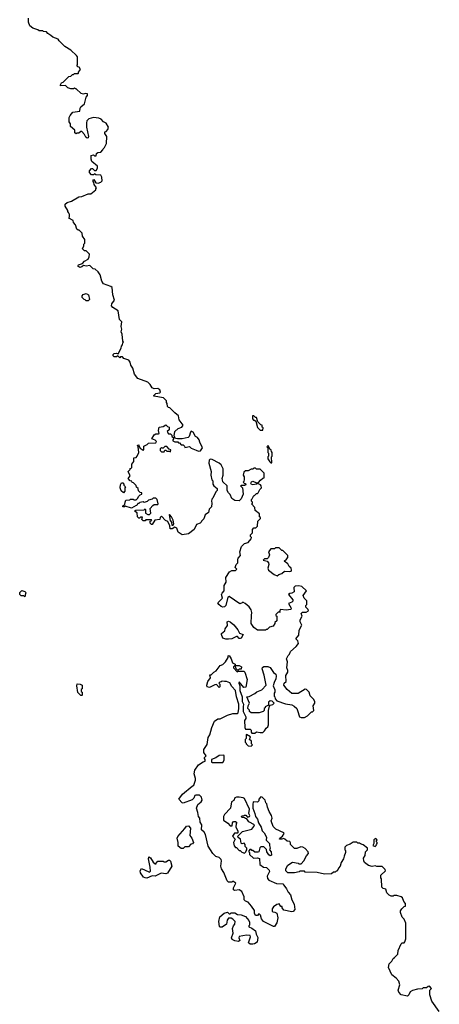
# Model space of a CAD drawing. Extents: x 2807299 to 2951576, y 860688 to 1033801.
# Tile 14 of 72: x 2915650 to 2920285, y 925989 to 936864. Entities that reach past the tile are written whole.
import ezdxf

# ---------------------------------------------------------------- set-up
doc = ezdxf.new("R2010")
doc.units = 0

msp = doc.modelspace()

# ---------------------------------------------------------------- linework, layer by layer
at = {"layer": '0CON10XD'}
for points in [[(2916288, 936435), (2916288, 936455), (2916279, 936469), (2916216, 936526), (2916147, 936567), (2916085, 936630), (2916075, 936648), (2916015, 936670), (2915995, 936690), (2915961, 936711), (2915945, 936730), (2915913, 936733), (2915905, 936740), (2915865, 936740), (2915852, 936752), (2915795, 936770), (2915762, 936795), (2915748, 936835), (2915748, 936882)], [(2917908, 930615), (2917929, 930651), (2917928, 930705), (2917968, 930765), (2917995, 930781), (2918035, 930780), (2918050, 930795), (2918030, 930815), (2918040, 930845), (2918060, 930865), (2918058, 930905), (2918063, 930917), (2918090, 930945), (2918080, 930985), (2918100, 931045), (2918135, 931080), (2918175, 931090), (2918208, 931132), (2918210, 931145), (2918200, 931155), (2918200, 931175), (2918220, 931195), (2918220, 931235), (2918235, 931250), (2918257, 931253), (2918275, 931270), (2918280, 931325), (2918310, 931355), (2918310, 931365), (2918300, 931375), (2918300, 931405), (2918250, 931445), (2918248, 931478), (2918210, 931515), (2918220, 931525), (2918220, 931535), (2918210, 931545), (2918210, 931565), (2918218, 931572), (2918235, 931610), (2918245, 931610), (2918265, 931630), (2918275, 931630), (2918285, 931640), (2918302, 931675), (2918320, 931695), (2918318, 931715), (2918310, 931725), (2918275, 931740), (2918267, 931733), (2918225, 931726), (2918212, 931732), (2918204, 931745), (2918210, 931760), (2918225, 931766), (2918265, 931750), (2918288, 931752), (2918311, 931779), (2918335, 931800), (2918350, 931805), (2918350, 931855), (2918308, 931898), (2918265, 931900), (2918255, 931910), (2918235, 931910), (2918225, 931900), (2918205, 931900), (2918175, 931880), (2918145, 931880), (2918124, 931866), (2918118, 931835), (2918128, 931815), (2918130, 931785), (2918127, 931763), (2918120, 931755), (2918132, 931742), (2918145, 931740), (2918148, 931725), (2918135, 931718), (2918095, 931720), (2918090, 931715), (2918110, 931695), (2918118, 931625), (2918098, 931572), (2918075, 931550), (2918025, 931552), (2917994, 931574), (2917975, 931620), (2917957, 931637), (2917942, 931665), (2917940, 931715), (2917895, 931760), (2917891, 931781), (2917888, 931795), (2917899, 931835), (2917896, 931904), (2917877, 931947), (2917855, 931966), (2917777, 932007), (2917755, 932010), (2917742, 931998), (2917738, 931965), (2917766, 931875), (2917760, 931835), (2917773, 931783), (2917782, 931772), (2917783, 931733), (2917794, 931714), (2917830, 931685), (2917830, 931665), (2917815, 931650), (2917785, 931580), (2917773, 931567), (2917768, 931545), (2917772, 931525), (2917768, 931485), (2917743, 931457), (2917735, 931420), (2917700, 931395), (2917685, 931350), (2917660, 931325), (2917656, 931314), (2917645, 931302), (2917602, 931288), (2917578, 931235), (2917515, 931186), (2917445, 931173), (2917402, 931205), (2917385, 931248), (2917365, 931258), (2917335, 931240), (2917312, 931242), (2917310, 931275), (2917285, 931320), (2917262, 931332), (2917215, 931380), (2917200, 931365), (2917198, 931342), (2917142, 931338), (2917115, 931290), (2917105, 931290), (2917090, 931305), (2917090, 931325), (2917108, 931332), (2917105, 931340), (2917045, 931340), (2917035, 931330), (2917015, 931330), (2917000, 931345), (2917008, 931368), (2916985, 931370), (2916975, 931360), (2916965, 931360), (2916950, 931375), (2916948, 931418), (2916920, 931435), (2916932, 931448), (2917025, 931450), (2917035, 931460), (2917040, 931455), (2917040, 931415), (2917065, 931400), (2917085, 931400), (2917100, 931415), (2917090, 931465), (2917122, 931498), (2917135, 931510), (2917175, 931510), (2917180, 931515), (2917170, 931565), (2917155, 931580), (2917125, 931580), (2917115, 931570), (2917073, 931557), (2917058, 931542), (2917025, 931530), (2917015, 931538), (2916978, 931532), (2916965, 931520), (2916955, 931520), (2916945, 931500), (2916935, 931500), (2916885, 931470), (2916815, 931490), (2916806, 931484), (2916790, 931485), (2916790, 931495), (2916812, 931508), (2916814, 931536), (2916822, 931558), (2916865, 931560), (2916875, 931570), (2916905, 931570), (2916915, 931560), (2916935, 931560), (2916955, 931580), (2916962, 931598), (2916982, 931618), (2917000, 931625), (2916998, 931638), (2916982, 931642), (2916962, 931662), (2916960, 931685), (2916942, 931702), (2916938, 931718), (2916908, 931748), (2916892, 931752), (2916888, 931768), (2916872, 931772), (2916850, 931795), (2916870, 931825), (2916850, 931875), (2916870, 931895), (2916872, 931908), (2916890, 931915), (2916890, 931955), (2916910, 931985), (2916910, 932025), (2916935, 932030), (2916948, 932042), (2916967, 932083), (2916960, 932145), (2916950, 932165), (2916965, 932170), (2916970, 932145), (2916980, 932130), (2917015, 932110), (2917020, 932115), (2917022, 932155), (2917058, 932172), (2917072, 932188), (2917155, 932190), (2917160, 932205), (2917145, 932220), (2917110, 932235), (2917135, 932278), (2917155, 932290), (2917185, 932290), (2917190, 932295), (2917182, 932325), (2917190, 932365), (2917235, 932370), (2917265, 932388), (2917282, 932372), (2917300, 932365), (2917300, 932335), (2917280, 932315), (2917295, 932290), (2917315, 932290), (2917330, 932275), (2917332, 932262), (2917348, 932248), (2917350, 932235), (2917340, 932225), (2917342, 932212), (2917365, 932200), (2917395, 932200), (2917405, 932190), (2917415, 932190), (2917435, 932170), (2917455, 932170), (2917470, 932155), (2917475, 932140), (2917525, 932150), (2917543, 932133), (2917598, 932108), (2917625, 932100), (2917648, 932102), (2917668, 932135), (2917638, 932198), (2917632, 932225), (2917615, 932248), (2917591, 932261), (2917565, 932310), (2917545, 932320), (2917535, 932310), (2917521, 932259), (2917510, 932250), (2917444, 932236), (2917393, 932233), (2917370, 932240), (2917357, 932267), (2917364, 932316), (2917402, 932348), (2917440, 932365), (2917457, 932387), (2917413, 932443), (2917405, 932490), (2917362, 932522), (2917308, 932578), (2917295, 932580), (2917282, 932592), (2917280, 932625), (2917270, 932635), (2917270, 932655), (2917238, 932688), (2917130, 932705), (2917130, 932715), (2917153, 932737), (2917197, 932743), (2917205, 932750), (2917198, 932775), (2917175, 932792), (2917135, 932788), (2917115, 932798), (2917093, 932835), (2917065, 932859), (2916955, 932902), (2916920, 932950), (2916900, 933015), (2916878, 933048), (2916872, 933082), (2916855, 933102), (2916802, 933122), (2916785, 933140), (2916765, 933140), (2916755, 933130), (2916735, 933150), (2916718, 933142), (2916695, 933142), (2916683, 933153), (2916683, 933165), (2916695, 933177), (2916715, 933180), (2916738, 933172), (2916772, 933235), (2916773, 933257), (2916787, 933273), (2916790, 933295), (2916797, 933303), (2916790, 933315), (2916782, 933392), (2916770, 933415), (2916780, 933445), (2916772, 933475), (2916777, 933527), (2916753, 933553), (2916738, 933648), (2916678, 933685), (2916663, 933705), (2916668, 933725), (2916698, 933765), (2916678, 933825), (2916670, 933905), (2916655, 933918), (2916577, 933947), (2916558, 933975), (2916538, 934045), (2916515, 934080), (2916485, 934110), (2916462, 934112), (2916425, 934150), (2916385, 934142), (2916355, 934150), (2916337, 934133), (2916315, 934128), (2916293, 934143), (2916300, 934155), (2916345, 934170), (2916365, 934198), (2916405, 934220), (2916418, 934245), (2916420, 934275), (2916385, 934310), (2916365, 934310), (2916342, 934332), (2916360, 934365), (2916360, 934385), (2916370, 934395), (2916370, 934435), (2916343, 934473), (2916340, 934505), (2916308, 934538), (2916295, 934540), (2916282, 934552), (2916267, 934597), (2916243, 934623), (2916240, 934645), (2916192, 934672), (2916200, 934685), (2916200, 934715), (2916192, 934722), (2916190, 934735), (2916180, 934745), (2916180, 934755), (2916152, 934805), (2916152, 934825), (2916175, 934843), (2916221, 934859), (2916305, 934908), (2916335, 934912), (2916408, 934942), (2916435, 934940), (2916490, 934985), (2916490, 934995), (2916500, 935005), (2916472, 935045), (2916470, 935065), (2916460, 935075), (2916460, 935095), (2916468, 935098), (2916492, 935062), (2916515, 935058), (2916545, 935068), (2916560, 935085), (2916557, 935125), (2916545, 935148), (2916492, 935152), (2916475, 935160), (2916465, 935150), (2916445, 935150), (2916420, 935175), (2916420, 935195), (2916445, 935220), (2916455, 935220), (2916475, 935200), (2916495, 935200), (2916510, 935225), (2916510, 935245), (2916448, 935298), (2916440, 935325), (2916440, 935365), (2916465, 935370), (2916475, 935360), (2916495, 935360), (2916500, 935385), (2916512, 935398), (2916545, 935400), (2916570, 935425), (2916572, 935438), (2916587, 935453), (2916608, 935495), (2916612, 935572), (2916592, 935605), (2916590, 935625), (2916605, 935630), (2916625, 935650), (2916632, 935675), (2916605, 935720), (2916577, 935737), (2916550, 935765), (2916525, 935778), (2916465, 935782), (2916413, 935767), (2916393, 935747), (2916388, 935725), (2916388, 935675), (2916410, 935575), (2916405, 935558), (2916395, 935557), (2916380, 935565), (2916366, 935596), (2916335, 935630), (2916325, 935630), (2916305, 935610), (2916285, 935610), (2916272, 935602), (2916260, 935615), (2916260, 935645), (2916213, 935685), (2916212, 935712), (2916198, 935735), (2916198, 935782), (2916208, 935805), (2916238, 935842), (2916316, 935854), (2916318, 935885), (2916325, 935900), (2916367, 935935), (2916383, 936007), (2916398, 936025), (2916398, 936045), (2916375, 936050), (2916355, 936042), (2916328, 936048), (2916275, 936100), (2916265, 936100), (2916255, 936110), (2916245, 936100), (2916215, 936100), (2916183, 936113), (2916155, 936137), (2916102, 936132), (2916100, 936145), (2916110, 936165), (2916130, 936175), (2916192, 936238), (2916215, 936240), (2916232, 936258), (2916245, 936260), (2916255, 936270), (2916295, 936270), (2916300, 936275), (2916300, 936285), (2916322, 936315), (2916308, 936338), (2916292, 936342), (2916280, 936355), (2916290, 936365), (2916288, 936435)], [(2916405, 933760), (2916385, 933760), (2916375, 933770), (2916362, 933772), (2916340, 933795), (2916340, 933815), (2916352, 933828), (2916385, 933838), (2916410, 933825), (2916420, 933775), (2916405, 933760)], [(2918335, 932330), (2918340, 932355), (2918330, 932365), (2918330, 932385), (2918315, 932390), (2918282, 932422), (2918265, 932470), (2918255, 932470), (2918237, 932487), (2918222, 932488), (2918220, 932455), (2918232, 932442), (2918245, 932440), (2918258, 932428), (2918275, 932360), (2918305, 932330), (2918335, 932330)], [(2917315, 932090), (2917320, 932115), (2917302, 932122), (2917275, 932150), (2917255, 932150), (2917235, 932130), (2917225, 932130), (2917215, 932140), (2917200, 932125), (2917200, 932105), (2917215, 932090), (2917245, 932090), (2917255, 932110), (2917265, 932110), (2917275, 932100), (2917305, 932100), (2917315, 932090)], [(2918435, 931970), (2918430, 932035), (2918440, 932045), (2918440, 932085), (2918430, 932095), (2918428, 932108), (2918412, 932122), (2918395, 932160), (2918380, 932145), (2918390, 932135), (2918390, 932085), (2918400, 932075), (2918400, 932045), (2918390, 932035), (2918390, 932015), (2918412, 931982), (2918425, 931970), (2918435, 931970)], [(2916795, 931640), (2916772, 931662), (2916760, 931695), (2916763, 931727), (2916775, 931750), (2916788, 931748), (2916800, 931735), (2916802, 931722), (2916820, 931705), (2916810, 931695), (2916810, 931655), (2916795, 931640)], [(2917345, 931280), (2917352, 931295), (2917346, 931335), (2917327, 931375), (2917305, 931400), (2917300, 931395), (2917313, 931333), (2917328, 931315), (2917332, 931282), (2917345, 931280)], [(2918495, 930720), (2918513, 930737), (2918545, 930748), (2918575, 930772), (2918635, 930770), (2918650, 930775), (2918652, 930785), (2918648, 930805), (2918628, 930825), (2918613, 930855), (2918570, 930885), (2918597, 930905), (2918610, 930925), (2918610, 930945), (2918555, 931000), (2918545, 931000), (2918515, 931030), (2918505, 931032), (2918475, 931030), (2918465, 931020), (2918425, 931020), (2918400, 930985), (2918410, 930955), (2918400, 930925), (2918385, 930910), (2918355, 930910), (2918340, 930895), (2918382, 930882), (2918397, 930867), (2918402, 930845), (2918392, 930805), (2918400, 930785), (2918460, 930735), (2918495, 930720)], [(2915705, 930490), (2915695, 930500), (2915665, 930502), (2915650, 930515), (2915652, 930538), (2915675, 930560), (2915705, 930550), (2915720, 930535), (2915713, 930527), (2915705, 930490)], [(2919172, 927492), (2919155, 927460), (2919145, 927460), (2919135, 927450), (2919115, 927450), (2919095, 927430), (2919015, 927428), (2918935, 927447), (2918805, 927450), (2918795, 927460), (2918745, 927460), (2918737, 927453), (2918685, 927440), (2918613, 927443), (2918590, 927465), (2918588, 927475), (2918588, 927485), (2918612, 927525), (2918665, 927558), (2918727, 927547), (2918735, 927540), (2918758, 927542), (2918790, 927575), (2918819, 927631), (2918840, 927655), (2918838, 927675), (2918805, 927712), (2918776, 927726), (2918755, 927728), (2918711, 927709), (2918685, 927712), (2918640, 927755), (2918642, 927772), (2918635, 927788), (2918605, 927790), (2918580, 927815), (2918565, 927820), (2918545, 927812), (2918520, 927815), (2918524, 927826), (2918553, 927847), (2918570, 927875), (2918568, 927885), (2918480, 927925), (2918450, 927955), (2918428, 928015), (2918438, 928045), (2918432, 928075), (2918405, 928120), (2918388, 928165), (2918380, 928205), (2918370, 928215), (2918360, 928245), (2918328, 928278), (2918315, 928280), (2918290, 928255), (2918290, 928235), (2918277, 928223), (2918230, 928225), (2918224, 928195), (2918227, 928155), (2918249, 928095), (2918254, 928064), (2918275, 928033), (2918288, 927995), (2918316, 927946), (2918330, 927905), (2918352, 927882), (2918377, 927835), (2918372, 927802), (2918410, 927765), (2918408, 927745), (2918417, 927715), (2918410, 927695), (2918428, 927675), (2918430, 927635), (2918415, 927630), (2918402, 927642), (2918380, 927675), (2918378, 927698), (2918345, 927730), (2918315, 927730), (2918302, 927718), (2918290, 927675), (2918282, 927668), (2918248, 927668), (2918225, 927690), (2918215, 927690), (2918205, 927700), (2918192, 927698), (2918180, 927685), (2918180, 927675), (2918190, 927665), (2918190, 927645), (2918233, 927603), (2918275, 927608), (2918298, 927598), (2918302, 927532), (2918343, 927503), (2918375, 927500), (2918405, 927470), (2918408, 927455), (2918382, 927405), (2918388, 927378), (2918402, 927362), (2918485, 927322), (2918555, 927320), (2918566, 927306), (2918597, 927265), (2918615, 927228), (2918640, 927200), (2918657, 927145), (2918681, 927095), (2918688, 927035), (2918670, 927015), (2918655, 927010), (2918568, 927028), (2918550, 927055), (2918548, 927068), (2918535, 927070), (2918515, 927100), (2918489, 927091), (2918452, 927065), (2918438, 927045), (2918438, 927018), (2918445, 927010), (2918467, 927007), (2918490, 926995), (2918500, 926945), (2918492, 926888), (2918465, 926850), (2918455, 926850), (2918344, 926904), (2918322, 926932), (2918310, 926975), (2918300, 926985), (2918293, 926987), (2918275, 926970), (2918255, 926970), (2918242, 926995), (2918243, 927025), (2918210, 927075), (2918175, 927117), (2918145, 927130), (2918130, 927145), (2918128, 927175), (2918102, 927235), (2918073, 927253), (2918025, 927248), (2918010, 927255), (2918013, 927277), (2918038, 927328), (2918005, 927348), (2917995, 927340), (2917955, 927340), (2917940, 927355), (2917904, 927444), (2917878, 927485), (2917870, 927515), (2917880, 927575), (2917877, 927587), (2917855, 927610), (2917815, 927622), (2917784, 927654), (2917733, 927735), (2917702, 927865), (2917689, 927889), (2917660, 927915), (2917663, 927973), (2917645, 928000), (2917638, 928045), (2917624, 928064), (2917618, 928108), (2917602, 928155), (2917618, 928195), (2917656, 928224), (2917667, 928243), (2917657, 928277), (2917635, 928300), (2917595, 928300), (2917583, 928295), (2917572, 928265), (2917554, 928246), (2917455, 928211), (2917443, 928215), (2917408, 928255), (2917448, 928312), (2917555, 928398), (2917575, 928410), (2917592, 928465), (2917592, 928485), (2917578, 928535), (2917583, 928575), (2917624, 928636), (2917675, 928668), (2917700, 928675), (2917700, 928695), (2917690, 928705), (2917690, 928715), (2917710, 928735), (2917685, 928770), (2917683, 928805), (2917720, 928860), (2917733, 928935), (2917750, 928965), (2917772, 929045), (2917802, 929115), (2917838, 929142), (2917865, 929142), (2917945, 929183), (2918005, 929203), (2918055, 929200), (2918065, 929210), (2918072, 929258), (2918069, 929305), (2918044, 929385), (2918032, 929455), (2917995, 929500), (2917971, 929541), (2917936, 929556), (2917913, 929553), (2917885, 929560), (2917875, 929550), (2917862, 929548), (2917850, 929535), (2917860, 929525), (2917860, 929495), (2917855, 929490), (2917825, 929520), (2917805, 929518), (2917745, 929490), (2917720, 929495), (2917718, 929515), (2917728, 929555), (2917757, 929595), (2917752, 929628), (2917765, 929630), (2917795, 929658), (2917819, 929671), (2917865, 929730), (2917895, 929742), (2917925, 929770), (2917952, 929818), (2917953, 929837), (2917965, 929840), (2917987, 929805), (2918002, 929762), (2918030, 929745), (2918030, 929730), (2918075, 929732), (2918100, 929715), (2918098, 929692), (2918075, 929690), (2918065, 929680), (2918055, 929680), (2918040, 929695), (2918030, 929730), (2918022, 929728), (2918013, 929717), (2918013, 929705), (2918052, 929662), (2918065, 929670), (2918125, 929670), (2918138, 929658), (2918162, 929575), (2918147, 929493), (2918125, 929490), (2918075, 929550), (2918070, 929535), (2918080, 929505), (2918082, 929455), (2918106, 929386), (2918106, 929335), (2918122, 929305), (2918118, 929275), (2918120, 929225), (2918148, 929165), (2918148, 929145), (2918132, 929125), (2918136, 929046), (2918145, 929028), (2918195, 929028), (2918206, 929016), (2918207, 928995), (2918215, 928983), (2918247, 928983), (2918265, 929000), (2918305, 928990), (2918335, 928990), (2918355, 929010), (2918371, 929039), (2918390, 929055), (2918400, 929075), (2918400, 929235), (2918408, 929282), (2918418, 929292), (2918445, 929300), (2918460, 929315), (2918438, 929338), (2918415, 929340), (2918400, 929325), (2918398, 929292), (2918360, 929275), (2918360, 929265), (2918350, 929255), (2918350, 929235), (2918338, 929222), (2918295, 929210), (2918205, 929210), (2918190, 929225), (2918188, 929238), (2918170, 929255), (2918173, 929287), (2918190, 929315), (2918160, 929385), (2918185, 929390), (2918247, 929423), (2918269, 929441), (2918326, 929464), (2918372, 929515), (2918352, 929625), (2918328, 929695), (2918332, 929708), (2918345, 929720), (2918392, 929722), (2918415, 929710), (2918453, 929655), (2918478, 929635), (2918483, 929615), (2918480, 929585), (2918460, 929545), (2918450, 929505), (2918467, 929463), (2918468, 929435), (2918460, 929425), (2918462, 929392), (2918470, 929385), (2918472, 929362), (2918492, 929342), (2918585, 929308), (2918657, 929297), (2918683, 929283), (2918710, 929255), (2918720, 929235), (2918740, 929165), (2918758, 929158), (2918795, 929158), (2918830, 929175), (2918875, 929220), (2918885, 929220), (2918900, 929235), (2918890, 929285), (2918910, 929315), (2918910, 929335), (2918895, 929360), (2918860, 929395), (2918848, 929435), (2918818, 929468), (2918805, 929470), (2918725, 929422), (2918655, 929422), (2918605, 929468), (2918568, 929515), (2918572, 929535), (2918592, 929555), (2918588, 929622), (2918613, 929657), (2918613, 929675), (2918602, 929705), (2918607, 929773), (2918598, 929805), (2918615, 929840), (2918630, 929855), (2918640, 929885), (2918705, 929940), (2918728, 929975), (2918722, 930002), (2918702, 930025), (2918732, 930065), (2918737, 930123), (2918768, 930175), (2918748, 930215), (2918748, 930235), (2918770, 930275), (2918760, 930305), (2918775, 930320), (2918815, 930322), (2918840, 930335), (2918835, 930350), (2918810, 930375), (2918810, 930395), (2918820, 930405), (2918820, 930445), (2918792, 930475), (2918780, 930505), (2918817, 930557), (2918765, 930602), (2918735, 930612), (2918692, 930608), (2918678, 930592), (2918680, 930545), (2918655, 930530), (2918633, 930527), (2918620, 930515), (2918668, 930455), (2918667, 930443), (2918655, 930430), (2918620, 930415), (2918650, 930365), (2918645, 930350), (2918595, 930342), (2918532, 930348), (2918520, 930335), (2918528, 930322), (2918505, 930320), (2918480, 930295), (2918480, 930285), (2918490, 930275), (2918490, 930225), (2918470, 930205), (2918470, 930195), (2918450, 930165), (2918410, 930155), (2918385, 930130), (2918375, 930130), (2918365, 930120), (2918275, 930120), (2918235, 930150), (2918208, 930195), (2918210, 930285), (2918216, 930315), (2918207, 930345), (2918185, 930378), (2918140, 930415), (2918115, 930430), (2918108, 930422), (2918083, 930413), (2917965, 930492), (2917950, 930485), (2917927, 930395), (2917911, 930379), (2917895, 930377), (2917875, 930383), (2917848, 930405), (2917840, 930425), (2917890, 930475), (2917880, 930515), (2917885, 930530), (2917910, 930555), (2917908, 930615)], [(2917927, 930023), (2917895, 930032), (2917880, 930075), (2917880, 930085), (2917917, 930113), (2917920, 930135), (2917947, 930173), (2917942, 930215), (2917955, 930220), (2917975, 930212), (2918015, 930182), (2918058, 930125), (2918077, 930087), (2918120, 930075), (2918098, 930035), (2918085, 930030), (2918075, 930028), (2918055, 930050), (2918045, 930052), (2917995, 930027), (2917955, 930023), (2917927, 930023)], [(2916335, 929400), (2916325, 929400), (2916293, 929433), (2916280, 929505), (2916285, 929530), (2916317, 929527), (2916340, 929515), (2916340, 929475), (2916330, 929465), (2916330, 929445), (2916340, 929435), (2916340, 929405), (2916335, 929400)], [(2918205, 928842), (2918220, 928855), (2918210, 928865), (2918210, 928895), (2918190, 928915), (2918200, 928945), (2918155, 928970), (2918150, 928965), (2918150, 928925), (2918142, 928915), (2918140, 928885), (2918150, 928875), (2918150, 928865), (2918173, 928843), (2918205, 928842)], [(2917895, 928660), (2917910, 928685), (2917910, 928735), (2917905, 928740), (2917855, 928738), (2917817, 928713), (2917770, 928695), (2917770, 928665), (2917775, 928660), (2917895, 928660)], [(2918135, 927660), (2918148, 927672), (2918150, 927685), (2918160, 927695), (2918160, 927715), (2918142, 927732), (2918140, 927755), (2918128, 927768), (2918105, 927760), (2918095, 927770), (2918090, 927815), (2918062, 927832), (2918060, 927845), (2918112, 927898), (2918216, 927924), (2918238, 927952), (2918242, 927972), (2918180, 928005), (2918158, 928038), (2918145, 928040), (2918135, 928050), (2918102, 928052), (2918100, 928065), (2918105, 928070), (2918125, 928070), (2918135, 928080), (2918148, 928078), (2918168, 928058), (2918188, 928062), (2918192, 928075), (2918182, 928095), (2918187, 928143), (2918132, 928262), (2918119, 928269), (2918075, 928278), (2918045, 928278), (2918025, 928270), (2918015, 928240), (2917990, 928225), (2917978, 928155), (2917912, 928085), (2917902, 928065), (2917900, 928025), (2917949, 927989), (2917975, 927960), (2917998, 927962), (2918000, 927995), (2918012, 928008), (2918035, 928010), (2918048, 927998), (2918040, 927985), (2918038, 927945), (2918060, 927905), (2918060, 927885), (2918055, 927880), (2918022, 927878), (2918002, 927845), (2918030, 927815), (2918012, 927775), (2918018, 927738), (2918032, 927722), (2918045, 927720), (2918075, 927690), (2918085, 927690), (2918105, 927670), (2918135, 927660)], [(2917455, 927710), (2917435, 927710), (2917400, 927735), (2917400, 927775), (2917390, 927825), (2917398, 927842), (2917475, 927930), (2917492, 927958), (2917515, 927960), (2917538, 927935), (2917530, 927855), (2917550, 927825), (2917570, 927775), (2917558, 927762), (2917542, 927758), (2917515, 927730), (2917473, 927727), (2917455, 927710)], [(2919575, 927732), (2919588, 927742), (2919590, 927755), (2919600, 927765), (2919600, 927775), (2919590, 927785), (2919590, 927795), (2919600, 927805), (2919585, 927820), (2919560, 927805), (2919560, 927765), (2919550, 927745), (2919575, 927732)], [(2920285, 925910), (2920203, 926025), (2920182, 926095), (2920180, 926125), (2920180, 926145), (2920200, 926165), (2920175, 926190), (2920162, 926188), (2920145, 926170), (2920105, 926170), (2920095, 926160), (2920045, 926158), (2919988, 926142), (2919964, 926126), (2919950, 926095), (2919935, 926080), (2919863, 926093), (2919838, 926122), (2919832, 926145), (2919850, 926205), (2919838, 926245), (2919809, 926279), (2919760, 926315), (2919722, 926395), (2919730, 926435), (2919760, 926465), (2919774, 926496), (2919790, 926505), (2919827, 926543), (2919832, 926585), (2919863, 926657), (2919875, 926670), (2919895, 926670), (2919905, 926680), (2919917, 926713), (2919916, 926886), (2919895, 926930), (2919873, 926953), (2919858, 927005), (2919858, 927022), (2919870, 927045), (2919895, 927070), (2919910, 927075), (2919912, 927102), (2919892, 927125), (2919878, 927165), (2919865, 927178), (2919815, 927192), (2919785, 927190), (2919775, 927182), (2919753, 927183), (2919730, 927195), (2919705, 927220), (2919695, 927260), (2919665, 927270), (2919650, 927285), (2919648, 927375), (2919640, 927385), (2919640, 927415), (2919690, 927465), (2919687, 927477), (2919655, 927510), (2919595, 927510), (2919575, 927520), (2919545, 927510), (2919503, 927523), (2919460, 927555), (2919450, 927575), (2919448, 927605), (2919467, 927633), (2919470, 927675), (2919490, 927695), (2919490, 927715), (2919445, 927750), (2919415, 927760), (2919405, 927770), (2919385, 927770), (2919375, 927780), (2919335, 927780), (2919302, 927758), (2919260, 927745), (2919240, 927725), (2919240, 927695), (2919247, 927687), (2919250, 927665), (2919233, 927627), (2919228, 927595), (2919202, 927555), (2919190, 927515), (2919172, 927492)], [(2917055, 927384), (2917035, 927385), (2917018, 927395), (2916985, 927440), (2916981, 927465), (2916995, 927490), (2917075, 927452), (2917085, 927450), (2917095, 927460), (2917093, 927505), (2917071, 927595), (2917075, 927618), (2917095, 927608), (2917125, 927560), (2917145, 927540), (2917158, 927542), (2917162, 927558), (2917175, 927570), (2917235, 927570), (2917243, 927563), (2917265, 927562), (2917295, 927580), (2917305, 927580), (2917315, 927570), (2917330, 927515), (2917283, 927437), (2917265, 927431), (2917211, 927439), (2917145, 927406), (2917115, 927407), (2917055, 927384)], [(2918194, 926654), (2918178, 926668), (2918200, 926735), (2918195, 926750), (2918155, 926752), (2918075, 926740), (2918072, 926725), (2918082, 926695), (2918066, 926684), (2918025, 926690), (2917997, 926705), (2917989, 926725), (2918008, 926775), (2918000, 926825), (2918013, 926857), (2918028, 926875), (2918030, 926905), (2918005, 926930), (2917985, 926940), (2917955, 926940), (2917943, 926917), (2917936, 926874), (2917885, 926842), (2917865, 926840), (2917858, 926848), (2917848, 926905), (2917862, 926955), (2917910, 926995), (2917945, 927008), (2917965, 926990), (2917975, 926990), (2917985, 927000), (2918025, 926998), (2918055, 926980), (2918097, 926977), (2918145, 926958), (2918180, 926915), (2918187, 926897), (2918190, 926865), (2918180, 926855), (2918180, 926845), (2918215, 926830), (2918255, 926800), (2918262, 926765), (2918279, 926729), (2918272, 926675), (2918245, 926656), (2918225, 926654), (2918194, 926654)]]:
    msp.add_lwpolyline(points, dxfattribs=at)

doc.saveas('drawing.dxf')
